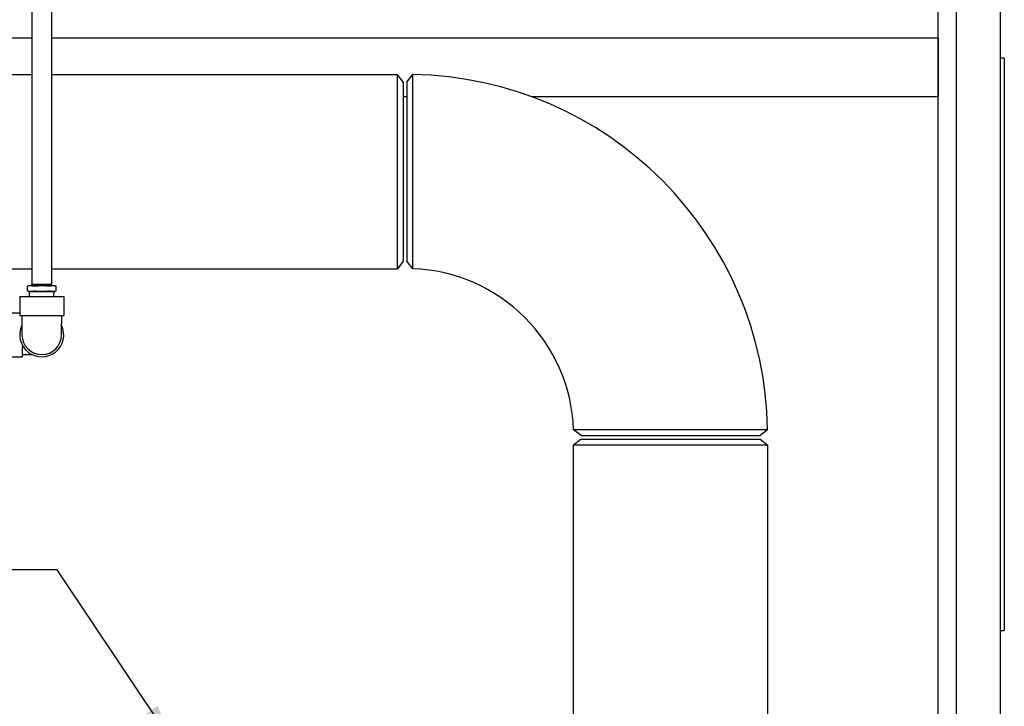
# Model space of a CAD drawing. Header units: inches. Extents: x 12 to 564, y 10 to 374.
# Tile 34 of 158: x 82 to 116, y 134 to 158. Entities that reach past the tile are written whole.
import ezdxf

# ---------------------------------------------------------------- set-up
doc = ezdxf.new("R2010")
doc.units = ezdxf.units.IN
doc.header["$LTSCALE"] = 16
doc.header["$MEASUREMENT"] = 0
doc.layers.add('Symbol (ANSI)', color=7, linetype='Continuous', lineweight=25)
doc.layers.add('Visible (ANSI)', color=7, linetype='Continuous', lineweight=30)
doc.styles.add('Note Text (ANSI)', font='tahoma.ttf')
doc.dimstyles.new('Default (ANSI)$7', dxfattribs={"dimscale": 16, "dimtxt": 0.125, "dimasz": 0.098425, "dimexe": 0.125, "dimexo": 0.0625, "dimgap": 0.031496, "dimtad": 0, "dimtih": 1, "dimtoh": 1, "dimrnd": 1e-08, "dimzin": 4, "dimdsep": 46, "dimtxsty": 'Note Text (ANSI)', "dimcen": 0.09, "dimdle": 0.393701, "dimclrd": 256, "dimclre": 256, "dimclrt": 256, "dimadec": 0, "dimazin": 1, "dimtfac": 0.96, "dimtofl": 0, "dimtmove": 0, "dimatfit": 3, "dimfxl": 1, "dimtolj": 1, "dimtzin": 4, "dimlwd": -1, "dimlwe": -1, "dimarcsym": 0})

msp = doc.modelspace()

# ---------------------------------------------------------------- linework, layer by layer
at = {"layer": 'Visible (ANSI)'}
for p, q in [((113.886, 197.274), (113.886, 89.902)), ((115.386, 197.274), (115.386, 89.902)), ((113.266, 89.902), (113.266, 195.984)), ((82.341, 169.201), (82.341, 148.888)), ((83.016, 169.201), (83.016, 148.888)), ((82.341, 157.274), (77.424, 157.274)), ((113.266, 157.274), (83.016, 157.274)), ((113.266, 157.274), (113.266, 155.274)), ((115.516, 156.588), (115.386, 156.588)), ((115.516, 156.588), (115.516, 137.069)), ((77.172, 156.034), (82.341, 156.034)), ((83.016, 156.034), (94.817, 156.034)), ((94.817, 149.409), (94.817, 156.034)), ((95.016, 155.774), (94.817, 156.034)), ((95.141, 155.772), (95.339, 156.03)), ((115.516, 156.088), (115.526, 156.088)), ((115.526, 156.088), (115.526, 137.569)), ((95.016, 155.774), (95.016, 149.669)), ((95.141, 155.772), (95.141, 149.672)), ((95.141, 155.274), (95.016, 155.274)), ((113.266, 155.274), (99.393, 155.274)), ((95.016, 149.669), (94.817, 149.409)), ((95.339, 149.409), (95.141, 149.672)), ((68.341, 149.409), (82.341, 149.409)), ((83.016, 149.409), (94.817, 149.409)), ((82.341, 148.888), (83.016, 148.888)), ((82.343, 148.826), (82.341, 148.888)), ((83.014, 148.826), (83.016, 148.888)), ((82.241, 148.826), (82.188, 148.812)), ((82.188, 148.653), (82.188, 148.812)), ((82.241, 148.638), (82.188, 148.653)), ((82.3, 148.826), (82.241, 148.826)), ((82.241, 148.638), (82.3, 148.638)), ((82.266, 148.464), (82.259, 148.638)), ((82.679, 148.826), (82.3, 148.826)), ((82.3, 148.638), (82.679, 148.638)), ((83.057, 148.826), (82.679, 148.826)), ((82.679, 148.638), (83.057, 148.638)), ((83.116, 148.826), (83.057, 148.826)), ((83.057, 148.638), (83.116, 148.638)), ((83.091, 148.464), (83.099, 148.638)), ((83.116, 148.826), (83.169, 148.812)), ((83.116, 148.638), (83.169, 148.653)), ((83.169, 148.653), (83.169, 148.812)), ((81.929, 148.464), (83.429, 148.464)), ((81.929, 148.464), (81.929, 147.809)), ((83.429, 148.464), (83.429, 147.809)), ((81.369, 147.904), (81.929, 147.904)), ((81.929, 147.809), (83.429, 147.809)), ((82.004, 147.809), (82.004, 147.547)), ((82.004, 147.547), (82.004, 147.154)), ((83.354, 147.809), (83.354, 147.547)), ((83.354, 147.154), (83.354, 147.547)), ((82.024, 146.404), (82.024, 146.789)), ((81.369, 146.404), (82.024, 146.404)), ((82.024, 146.479), (82.286, 146.479)), ((82.286, 146.479), (82.352, 146.479)), ((101.091, 143.722), (100.828, 143.92)), ((107.45, 143.92), (107.191, 143.722)), ((101.089, 143.597), (100.829, 143.397)), ((101.089, 143.597), (107.194, 143.597)), ((101.091, 143.722), (107.191, 143.722)), ((107.194, 143.597), (107.454, 143.397)), ((107.454, 143.397), (100.829, 143.397)), ((100.829, 115.931), (100.829, 143.397)), ((107.454, 104.748), (107.454, 143.397)), ((115.516, 137.569), (115.526, 137.569)), ((115.386, 137.069), (115.516, 137.069))]:
    msp.add_line(p, q, dxfattribs=at)
for centre, radius, start, end in [((95.141, 143.722), 12.31, 0.9229, 89.0771), ((95.141, 143.722), 5.69, 1.9968, 88.0032), ((82.679, 147.154), 0.75, 154.1581, 25.8419), ((82.679, 147.154), 0.675, 180, 0)]:
    msp.add_arc(centre, radius, start, end, dxfattribs=at)
for points, knots in [([(95.339, 149.409), (95.339, 149.409), (95.339, 149.458), (95.339, 149.676), (95.339, 149.869), (95.339, 150.351), (95.339, 150.629), (95.339, 151.284), (95.339, 151.669), (95.339, 152.451), (95.339, 152.846), (95.339, 153.634), (95.339, 154.025), (95.339, 154.724), (95.339, 155.032), (95.339, 155.543), (95.339, 155.741), (95.339, 155.975), (95.339, 156.03), (95.339, 156.03)], [-3.141593, -3.141593, -3.141593, -3.141593, -2.842087, -2.842087, -2.473661, -2.473661, -2.138877, -2.138877, -1.769225, -1.769225, -1.416479, -1.416479, -1.046463, -1.046463, -0.684933, -0.684933, -0.314807, -0.314807, 0, 0, 0, 0]), ([(82.2, 148.814), (82.199, 148.814), (82.198, 148.814), (82.191, 148.812), (82.188, 148.812), (82.188, 148.812)], [0.9188991, 0.9188991, 0.9188991, 0.9188991, 0.9347943, 0.9347943, 1.0395948, 1.0395948, 1.0395948, 1.0395948]), ([(82.188, 148.653), (82.188, 148.653), (82.191, 148.652), (82.198, 148.65), (82.199, 148.65), (82.2, 148.65)], [0.4233969, 0.4233969, 0.4233969, 0.4233969, 0.5281974, 0.5281974, 0.5440926, 0.5440926, 0.5440926, 0.5440926]), ([(82.48, 148.814), (82.478, 148.814), (82.476, 148.814), (82.459, 148.812), (82.445, 148.812), (82.421, 148.812), (82.41, 148.812), (82.401, 148.814), (82.4, 148.814), (82.399, 148.814)], [0.9188991, 0.9188991, 0.9188991, 0.9188991, 0.9347943, 0.9347943, 1.0395948, 1.0395948, 1.1443953, 1.1443953, 1.1602905, 1.1602905, 1.1602905, 1.1602905]), ([(82.399, 148.65), (82.4, 148.65), (82.401, 148.65), (82.41, 148.652), (82.421, 148.653), (82.445, 148.653), (82.459, 148.652), (82.476, 148.65), (82.478, 148.65), (82.48, 148.65)], [0.3027012, 0.3027012, 0.3027012, 0.3027012, 0.3185964, 0.3185964, 0.4233969, 0.4233969, 0.5281974, 0.5281974, 0.5440926, 0.5440926, 0.5440926, 0.5440926]), ([(82.958, 148.814), (82.957, 148.814), (82.956, 148.814), (82.947, 148.812), (82.936, 148.812), (82.912, 148.812), (82.898, 148.812), (82.881, 148.814), (82.879, 148.814), (82.877, 148.814)], [0.9188991, 0.9188991, 0.9188991, 0.9188991, 0.9347943, 0.9347943, 1.0395948, 1.0395948, 1.1443953, 1.1443953, 1.1602905, 1.1602905, 1.1602905, 1.1602905]), ([(82.877, 148.65), (82.879, 148.65), (82.881, 148.65), (82.898, 148.652), (82.912, 148.653), (82.936, 148.653), (82.947, 148.652), (82.956, 148.65), (82.957, 148.65), (82.958, 148.65)], [0.3027012, 0.3027012, 0.3027012, 0.3027012, 0.3185964, 0.3185964, 0.4233969, 0.4233969, 0.5281974, 0.5281974, 0.5440926, 0.5440926, 0.5440926, 0.5440926]), ([(83.169, 148.812), (83.169, 148.812), (83.166, 148.812), (83.159, 148.814), (83.158, 148.814), (83.157, 148.814)], [1.0395948, 1.0395948, 1.0395948, 1.0395948, 1.1443953, 1.1443953, 1.1602905, 1.1602905, 1.1602905, 1.1602905]), ([(83.157, 148.65), (83.158, 148.65), (83.159, 148.65), (83.166, 148.652), (83.169, 148.653), (83.169, 148.653)], [0.3027012, 0.3027012, 0.3027012, 0.3027012, 0.3185964, 0.3185964, 0.4233969, 0.4233969, 0.4233969, 0.4233969]), ([(107.45, 143.92), (107.449, 143.92), (107.395, 143.92), (107.161, 143.92), (106.962, 143.92), (106.452, 143.92), (106.143, 143.92), (105.445, 143.92), (105.053, 143.92), (104.265, 143.92), (103.87, 143.92), (103.089, 143.92), (102.704, 143.92), (102.048, 143.92), (101.77, 143.92), (101.288, 143.92), (101.096, 143.92), (100.878, 143.92), (100.828, 143.92), (100.828, 143.92)], [0, 0, 0, 0, 0.314807, 0.314807, 0.684933, 0.684933, 1.046463, 1.046463, 1.416479, 1.416479, 1.769225, 1.769225, 2.138877, 2.138877, 2.473661, 2.473661, 2.842087, 2.842087, 3.141593, 3.141593, 3.141593, 3.141593])]:
    msp.add_open_spline(points, degree=3, knots=knots, dxfattribs=at)
for points, weights in [([(82.3, 148.826), (82.252, 148.826), (82.2, 148.814)], [1, 1.07379152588, 1.09912642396]), ([(82.2, 148.65), (82.252, 148.638), (82.3, 148.638)], [1.09912642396, 1.07379152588, 1]), ([(82.399, 148.814), (82.347, 148.826), (82.3, 148.826)], [1.09912642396, 1.07379152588, 1]), ([(82.3, 148.638), (82.347, 148.638), (82.399, 148.65)], [1, 1.07379152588, 1.09912642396]), ([(82.679, 148.826), (82.584, 148.826), (82.48, 148.814)], [1, 1.07379152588, 1.09912642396]), ([(82.48, 148.65), (82.584, 148.638), (82.679, 148.638)], [1.09912642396, 1.07379152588, 1]), ([(82.877, 148.814), (82.773, 148.826), (82.679, 148.826)], [1.09912642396, 1.07379152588, 1]), ([(82.679, 148.638), (82.773, 148.638), (82.877, 148.65)], [1, 1.07379152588, 1.09912642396]), ([(83.057, 148.826), (83.01, 148.826), (82.958, 148.814)], [1, 1.07379152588, 1.09912642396]), ([(82.958, 148.65), (83.01, 148.638), (83.057, 148.638)], [1.09912642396, 1.07379152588, 1]), ([(83.157, 148.814), (83.105, 148.826), (83.057, 148.826)], [1.09912642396, 1.07379152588, 1]), ([(83.057, 148.638), (83.105, 148.638), (83.157, 148.65)], [1, 1.07379152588, 1.09912642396])]:
    msp.add_rational_spline(points, weights, degree=2, dxfattribs=at)

# ---------------------------------------------------------------- leaders
at = {"layer": 'Symbol (ANSI)', "annotation_type": 0, "has_hookline": 1, "hookline_direction": 1, "text_width": 17.005}
msp.add_leader([(87.291, 133.049), (83.21, 139.137), (81.635, 139.137)], dimstyle='Default (ANSI)$7', override={"dimtad": 0}, dxfattribs=at)

doc.saveas('drawing.dxf')
